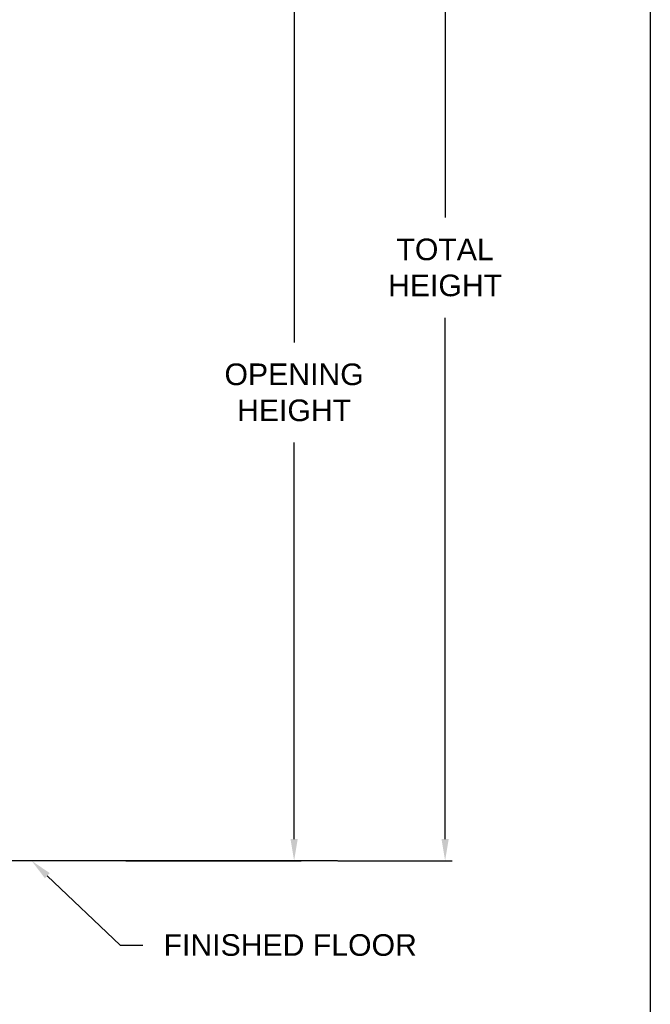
# Model space of a CAD drawing. Header units: inches. Extents: x 170 to 284, y 215 to 248.
# Tile 119 of 256: x 186.32 to 189.06, y 219.29 to 223.56. Entities that reach past the tile are written whole.
import ezdxf
from ezdxf import colors
from ezdxf.entities.mleader import LeaderData, LeaderLine
from ezdxf.math import Vec2, Vec3

# ---------------------------------------------------------------- set-up
doc = ezdxf.new("R2010")
doc.units = ezdxf.units.IN
doc.header["$LTSCALE"] = 0.25
doc.header["$MEASUREMENT"] = 0
doc.layers.add('ANNOTATIONS', color=1, linetype='Continuous')
doc.layers.add('LH BENCH MOUNT', color=7, linetype='Continuous')
doc.styles.add('ARIAL', font='arial.ttf', dxfattribs={"height": 0.09375})
doc.dimstyles.new('STANDARD$0', dxfattribs={"dimtxt": 0.09375, "dimasz": 0.09375, "dimexe": 0.03125, "dimexo": 0.046875, "dimgap": 0.09, "dimtad": 0, "dimtih": 1, "dimtoh": 1, "dimdec": 4, "dimzin": 0, "dimdsep": 46, "dimtxsty": 'ARIAL', "dimcen": 0.09, "dimadec": 0, "dimazin": 0, "dimtfac": 1, "dimtdec": 4, "dimtofl": 0, "dimtmove": 0, "dimatfit": 1, "dimfxl": 1, "dimtolj": 1, "dimtzin": 0, "dimarcsym": 0})

# ---------------------------------------------------------------- blocks, each defined once
blk = doc.blocks.new('*D122')
at = {"layer": 'ANNOTATIONS', "color": 0, "lineweight": -2, "transparency": 16777216}
for p, q in [((186.1045, 223.976), (187.545, 223.976)), ((187.5137, 223.8822), (187.5137, 222.162)), ((187.5137, 220.007), (187.5137, 221.7272)), ((186.7832, 219.9132), (187.545, 219.9132))]:
    blk.add_line(p, q, dxfattribs=at)
at = {"layer": 'ANNOTATIONS', "color": 0, "transparency": 16777216}
for points in [[(187.4981, 223.8822), (187.5293, 223.8822), (187.5137, 223.976)], [(187.4981, 220.007), (187.5293, 220.007), (187.5137, 219.9132)]]:
    blk.add_solid(points, dxfattribs=at)
at = {"layer": 'defpoints', "color": 0, "transparency": 16777216}
for p in [(186.0576, 223.976), (186.7363, 219.9132), (187.5137, 219.9132)]:
    blk.add_point(p, dxfattribs=at)
at = {"layer": 'ANNOTATIONS', "color": 0, "transparency": 16777216, "insert": (187.5137, 221.9446), "char_height": 0.09375, "attachment_point": 5, "style": 'ARIAL'}
blk.add_mtext('\\A1;OPENING\\PHEIGHT', dxfattribs=at)
blk = doc.blocks.new('*D123')
at = {"layer": 'ANNOTATIONS', "color": 0, "lineweight": -2, "transparency": 16777216}
for p, q in [((186.8654, 225.0595), (188.2, 225.0595)), ((188.1687, 224.9658), (188.1687, 222.7038)), ((188.1687, 220.007), (188.1687, 222.2689)), ((187.7035, 219.9132), (188.2, 219.9132))]:
    blk.add_line(p, q, dxfattribs=at)
at = {"layer": 'ANNOTATIONS', "color": 0, "transparency": 16777216}
for points in [[(188.1531, 224.9658), (188.1843, 224.9658), (188.1687, 225.0595)], [(188.1531, 220.007), (188.1843, 220.007), (188.1687, 219.9132)]]:
    blk.add_solid(points, dxfattribs=at)
at = {"layer": 'defpoints', "color": 0, "transparency": 16777216}
for p in [(186.8185, 225.0595), (187.6567, 219.9132), (188.1687, 219.9132)]:
    blk.add_point(p, dxfattribs=at)
at = {"layer": 'ANNOTATIONS', "color": 0, "transparency": 16777216, "insert": (188.1687, 222.4864), "char_height": 0.09375, "attachment_point": 5, "style": 'ARIAL'}
blk.add_mtext('\\A1;TOTAL\\PHEIGHT', dxfattribs=at)

msp = doc.modelspace()

# ---------------------------------------------------------------- linework, layer by layer
at = {"layer": 'defpoints'}
msp.add_lwpolyline([(189.05875, 214.75854), (169.58887, 214.75854), (169.58887, 227.49365), (189.05875, 227.49365)], close=True, dxfattribs=at)
at = {"layer": 'LH BENCH MOUNT'}
msp.add_line((187.70143, 219.91325), (184.9149, 219.91325), dxfattribs=at)

# ---------------------------------------------------------------- dimensions: what is measured, and where the dimension line sits
at = {"layer": 'ANNOTATIONS'}
for base, p1, p2, text, picture, middle in [((188.1687, 219.91325), (186.81855, 225.05951), (187.65666, 219.91325), 'TOTAL\\PHEIGHT', '*D123', (188.1687, 222.48638)), ((187.51371, 219.91325), (186.05764, 223.97596), (186.73631, 219.91325), 'OPENING\\PHEIGHT', '*D122', (187.51371, 221.9446))]:
    dim = msp.add_linear_dim(base=base, p1=p1, p2=p2, angle=90, text=text, dimstyle='STANDARD$0', dxfattribs=at)
    dim.commit()
    dim.dimension.update_dxf_attribs({"geometry": picture, "text_midpoint": middle})

# ---------------------------------------------------------------- leaders
ml = msp.add_multileader_mtext('Standard', dxfattribs=at)
ml.set_content('FINISHED FLOOR', color=256, style='ARIAL')
ml.set_leader_properties()
ml.build(insert=Vec2(0, 0))
ml.multileader.update_dxf_attribs({"dogleg_length": 0.36, "arrow_head_size": 0.09375})
ctx = ml.context
ctx.base_point, ctx.char_height, ctx.arrow_head_size, ctx.landing_gap_size, ctx.plane_origin = Vec3(186.85745, 219.54718), 0.09375, 0.09375, 0.09, Vec3(186.07241, 219.11395)
notes = []
notes.append((ctx, [(0, (1, 1, 0), (186.75949, 219.54718), (1, 0), 0.09796, [(0, [(186.37532, 219.91325)], 0, [])])]))
ctx.mtext.insert, ctx.mtext.flow_direction = Vec3(186.94745, 219.59485), 5
for ctx, leaders in notes:
    for number, flags, end, landing, length, lines in leaders:
        leader = LeaderData()
        leader.index, (leader.has_last_leader_line, leader.has_dogleg_vector, leader.attachment_direction) = number, flags
        leader.last_leader_point, leader.dogleg_vector, leader.dogleg_length = Vec3(end), Vec3(landing), length
        for number, points, colour, breaks in lines:
            line = LeaderLine()
            line.index, line.vertices, line.color, line.breaks = number, Vec3.list(points), colors.encode_raw_color(colour), breaks
            leader.lines.append(line)
        ctx.leaders.append(leader)

doc.saveas('drawing.dxf')
